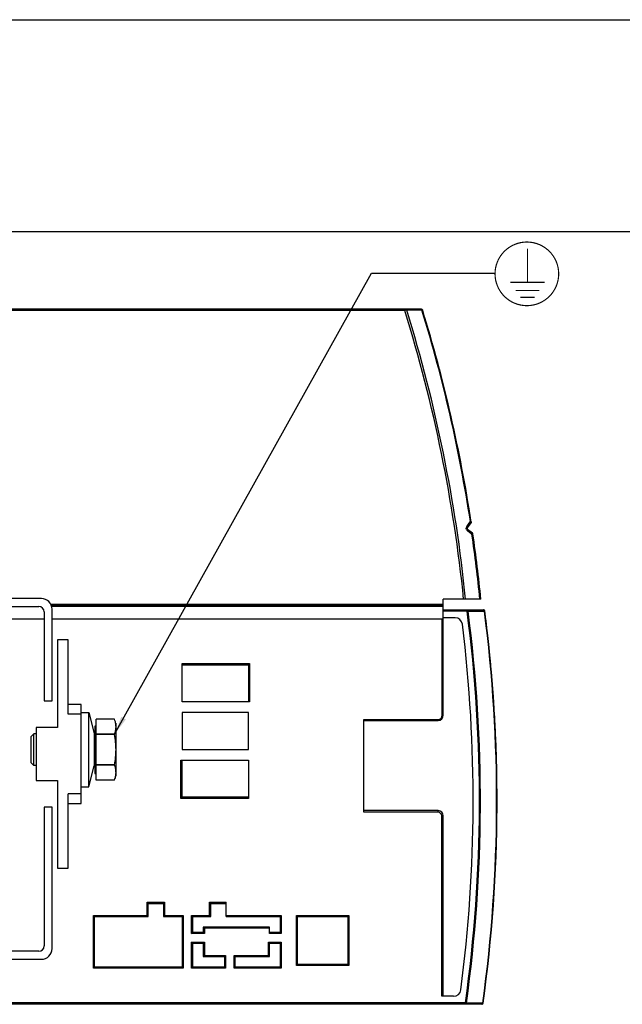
# Model space of a CAD drawing. Header units: millimetres. Extents: x 0 to 1188, y 0 to 840.
# Tile 18 of 41: x 549 to 663, y 654 to 840. Entities that reach past the tile are written whole.
import ezdxf

# ---------------------------------------------------------------- set-up
doc = ezdxf.new("R2010")
doc.units = ezdxf.units.MM
doc.header["$LTSCALE"] = 65.34
doc.layers.get('0').update_dxf_attribs({"linetype": 'CONTINUOUS'})
for name, color, linetype in [('DATUM_AXIS', 7, 'CONTINUOUS'), ('DRAFTS', 7, 'CONTINUOUS'), ('ROUNDS', 7, 'CONTINUOUS')]:
    doc.layers.add(name, color=color, linetype=linetype)
doc.styles.get("Standard").update_dxf_attribs({"font": 'txt', "width": 0.8})
doc.dimstyles.get("Standard").update_dxf_attribs({"dimtxt": 7, "dimasz": 3.5, "dimexe": 0.18, "dimexo": 0.0625, "dimgap": 0.09, "dimtad": 1, "dimdec": 1, "dimdsep": 46, "dimtxsty": 'STANDARD', "dimblk": '_FILLED', "dimblk1": '_FILLED', "dimblk2": '_FILLED', "dimcen": 0.09, "dimclrt": 7, "dimadec": 0, "dimazin": 0, "dimtol": 1, "dimtp": 0.1, "dimtm": 0.1, "dimtfac": 1, "dimtdec": 1, "dimtofl": 0, "dimtmove": 0, "dimatfit": 3, "dimldrblk": '_FILLED', "dimfxl": 1, "dimtolj": 1, "dimarcsym": 0})

# ---------------------------------------------------------------- blocks, each defined once
blk = doc.blocks.new('_FILLED')
at = {"color": 0, "linetype": 'BYBLOCK'}
blk.add_solid([(0, 0), (-1, 0.143), (-1, -0.143)], dxfattribs=at)
blk = doc.blocks.new('SYMBOL_2_BL4', base_point=(644.76, 792.08))
at = {"color": 7, "linetype": 'CONTINUOUS', "const_width": 0.222}
blk.add_lwpolyline([(638.76, 792.08, 1), (650.76, 792.08, 1)], format="xyb", close=True, dxfattribs=at)
for points in [[(644.87, 790.47), (644.87, 796.8)], [(641.65, 790.47), (648.1, 790.47)], [(642.66, 788.93), (647.09, 788.93)], [(643.5, 787.64), (646.25, 787.64)]]:
    blk.add_lwpolyline(points, dxfattribs=at)

msp = doc.modelspace()

# ---------------------------------------------------------------- linework, layer by layer
at = {"color": 7, "linetype": 'CONTINUOUS'}
for p, q in [((0, 840), (1188, 840)), ((1146, 800), (42, 800)), ((553.257, 730.861), (530.257, 730.861)), ((530.757, 729.361), (552.757, 729.361)), ((553.757, 728.361), (553.757, 711.551)), ((555.257, 711.551), (555.257, 728.861)), ((633.489, 728.741), (636.578, 728.741)), ((529.757, 727.041), (553.757, 727.041)), ((555.257, 727.041), (629.007, 727.041)), ((631.218, 727.241), (629.007, 727.241)), ((558.257, 723.051), (556.257, 723.051)), ((556.257, 723.051), (556.257, 706.551)), ((637.465, 723.178), (637.428, 723.518)), ((637.97, 718.181), (637.945, 718.45)), ((638.379, 713.237), (638.371, 713.348)), ((553.757, 711.551), (555.257, 711.551)), ((592.257, 709.391), (579.757, 709.391)), ((579.757, 709.391), (579.757, 702.391)), ((592.257, 702.391), (592.257, 709.391)), ((638.701, 708.284), (638.689, 708.489)), ((556.257, 706.551), (552.257, 706.551)), ((552.257, 706.551), (552.257, 696.551)), ((638.933, 703.357), (638.916, 703.784)), ((579.757, 702.391), (592.257, 702.391)), ((639.072, 698.737), (639.064, 699.071)), ((552.257, 696.551), (556.257, 696.551)), ((556.257, 696.551), (556.257, 680.051)), ((555.257, 691.551), (553.757, 691.551)), ((553.757, 691.551), (553.757, 665.361)), ((555.257, 664.861), (555.257, 691.551)), ((556.257, 680.051), (558.257, 680.051)), ((530.257, 662.861), (553.257, 662.861)), ((552.757, 664.361), (530.757, 664.361)), ((634.257, 654.371), (633.176, 654.371))]:
    msp.add_line(p, q, dxfattribs=at)
for centre, radius, start, end in [((553.257, 728.861), 2, 0, 90), ((552.757, 728.361), 1, 0, 90), ((360.046, 692.671), 279.092, 6.34553, 7.3804), ((631.218, 725.841), 1.4, 6.9755, 90), ((360.451, 692.711), 274.186, 352.5351, 6.97584), ((359.989, 692.665), 279.149, 5.29998, 6.27545), ((360.028, 692.669), 279.11, 4.24903, 5.24447), ((360.154, 692.678), 278.984, 3.24887, 4.22623), ((360.361, 692.689), 278.776, 2.28073, 3.20677), ((360.65, 692.701), 278.487, 1.31072, 2.19302), ((552.757, 665.361), 1, 270, 360), ((553.257, 664.861), 2, 270, 360), ((630.925, 657.271), 1.4, 270, 352.53547)]:
    msp.add_arc(centre, radius, start, end, dxfattribs=at)
at = {"layer": 'DATUM_AXIS', "color": 7, "linetype": 'CONTINUOUS'}
for p, q in [((560.757, 709.361), (562.207, 709.361)), ((562.207, 695.361), (562.207, 709.361)), ((562.207, 709.361), (563.196, 705.403)), ((567.034, 708.11), (563.557, 708.11)), ((563.557, 696.611), (563.557, 708.11)), ((567.034, 708.11), (567.034, 708.111)), ((567.307, 697.361), (567.307, 707.361)), ((563.307, 706.811), (563.557, 706.955)), ((563.307, 706.811), (563.307, 697.911)), ((551.807, 705.361), (551.307, 704.861)), ((551.307, 699.861), (551.307, 704.861)), ((552.257, 705.361), (551.807, 705.361)), ((551.807, 699.361), (551.807, 705.361)), ((563.196, 705.403), (563.196, 699.318)), ((567.034, 705.271), (563.557, 705.271)), ((567.034, 705.2), (563.557, 705.2)), ((567.034, 705.2), (567.034, 705.271)), ((551.807, 699.361), (551.307, 699.861)), ((552.257, 699.361), (551.807, 699.361)), ((562.207, 695.361), (563.196, 699.318)), ((567.034, 699.521), (563.557, 699.521)), ((567.034, 699.45), (563.557, 699.45)), ((567.034, 699.45), (567.034, 699.521)), ((563.307, 697.911), (563.557, 697.766)), ((567.034, 696.611), (563.557, 696.611)), ((567.034, 696.611), (567.034, 696.611)), ((560.757, 695.361), (562.207, 695.361)), ((634.522, 654.371), (634.257, 654.361))]:
    msp.add_line(p, q, dxfattribs=at)
for centre, start, end in [((563.057, 705.611), 303.8857, 360), ((563.057, 699.111), 0, 56.1143)]:
    msp.add_arc(centre, 0.25, start, end, dxfattribs=at)
for points in [[(567.183, 707.63), (567.141, 707.792), (567.091, 707.953), (567.034, 708.11)], [(567.307, 702.361), (567.307, 703.311), (567.202, 704.264), (567.034, 705.2)], [(567.034, 699.521), (567.202, 700.457), (567.307, 701.41), (567.307, 702.361)], [(567.034, 696.611), (567.091, 696.769), (567.141, 696.929), (567.183, 697.092)]]:
    msp.add_open_spline(points, degree=3, dxfattribs=at)
for points, knots in [([(567.307, 706.691), (567.307, 706.927), (567.273, 707.244), (567.203, 707.552), (567.183, 707.63)], [0, 0, 0, 0, 0.7471147, 1, 1, 1, 1]), ([(567.034, 705.271), (567.076, 705.387), (567.226, 705.846), (567.307, 706.331), (567.307, 706.691)], [0, 0, 0, 0, 0.2555625, 1, 1, 1, 1]), ([(567.307, 698.03), (567.307, 698.15), (567.282, 698.633), (567.157, 699.107), (567.034, 699.45)], [0, 0, 0, 0, 0.2464213, 1, 1, 1, 1]), ([(567.183, 697.092), (567.203, 697.169), (567.273, 697.477), (567.307, 697.794), (567.307, 698.03)], [0, 0, 0, 0, 0.252881, 1, 1, 1, 1])]:
    msp.add_open_spline(points, degree=3, knots=knots, dxfattribs=at)
at = {"layer": 'DRAFTS', "color": 7, "linetype": 'CONTINUOUS'}
for p, q in [((558.257, 709.051), (558.257, 723.051)), ((560.757, 710.892), (558.257, 710.892)), ((560.757, 692.209), (560.757, 710.892)), ((560.757, 709.051), (558.257, 709.051)), ((560.757, 694.051), (558.257, 694.051)), ((558.257, 680.051), (558.257, 694.051)), ((558.257, 692.209), (560.757, 692.209))]:
    msp.add_line(p, q, dxfattribs=at)
at = {"layer": 'ROUNDS', "color": 7, "linetype": 'CONTINUOUS'}
for p, q in [((624.876, 785.401), (438.257, 785.401)), ((634.224, 745.119), (633.52, 744.183)), ((634.508, 743.211), (633.562, 743.901)), ((636.097, 730.741), (629.007, 730.741)), ((629.007, 708.871), (629.007, 730.741)), ((629.007, 729.541), (555.138, 729.541)), ((629.007, 728.741), (636.578, 728.741)), ((579.757, 711.391), (579.757, 718.591)), ((592.257, 718.391), (592.457, 718.591)), ((579.757, 718.391), (592.257, 718.391)), ((592.257, 718.391), (592.257, 711.391)), ((592.457, 711.391), (579.757, 711.391)), ((614.007, 690.571), (614.007, 708.071)), ((614.007, 707.871), (628.007, 707.871)), ((579.557, 700.391), (592.257, 700.391)), ((579.757, 693.391), (579.757, 700.391)), ((592.257, 700.391), (592.257, 693.191)), ((579.757, 693.391), (579.557, 693.191)), ((592.257, 693.391), (579.757, 693.391)), ((628.007, 690.871), (614.007, 690.871)), ((629.007, 655.871), (629.007, 689.871)), ((573.157, 673.591), (573.357, 673.391)), ((573.357, 673.391), (576.257, 673.391)), ((573.357, 670.891), (573.357, 673.391)), ((576.457, 673.591), (576.257, 673.391)), ((576.257, 673.391), (576.257, 670.891)), ((584.957, 673.591), (585.157, 673.391)), ((585.157, 673.391), (588.057, 673.391)), ((585.157, 670.891), (585.157, 673.391)), ((588.057, 670.891), (588.057, 673.591)), ((563.057, 671.091), (563.257, 670.891)), ((563.257, 670.891), (573.357, 670.891)), ((563.257, 661.391), (563.257, 670.891)), ((573.157, 671.091), (573.357, 670.891)), ((576.457, 671.091), (576.257, 670.891)), ((576.257, 670.891), (579.757, 670.891)), ((579.757, 670.891), (579.957, 671.091)), ((579.757, 670.891), (579.757, 661.391)), ((581.557, 671.091), (581.757, 670.891)), ((581.757, 670.891), (585.157, 670.891)), ((581.757, 667.891), (581.757, 670.891)), ((584.957, 671.091), (585.157, 670.891)), ((588.057, 670.891), (598.257, 670.891)), ((598.257, 670.891), (598.457, 671.091)), ((598.257, 670.891), (598.257, 667.891)), ((601.507, 670.891), (601.307, 671.091)), ((601.507, 670.891), (611.007, 670.891)), ((601.507, 661.891), (601.507, 670.891)), ((611.007, 670.891), (611.207, 671.091)), ((611.007, 670.891), (611.007, 661.891)), ((596.257, 668.891), (583.757, 668.891)), ((583.757, 668.891), (583.757, 667.891)), ((583.757, 668.891), (583.957, 668.691)), ((596.257, 667.691), (596.257, 668.891)), ((581.557, 667.691), (581.757, 667.891)), ((583.757, 667.891), (581.757, 667.891)), ((583.957, 667.691), (583.757, 667.891)), ((598.257, 667.891), (596.257, 667.891)), ((598.257, 667.891), (598.457, 667.691)), ((581.757, 665.891), (581.557, 666.091)), ((581.757, 665.891), (583.757, 665.891)), ((581.757, 661.391), (581.757, 665.891)), ((583.757, 665.891), (583.957, 666.091)), ((583.757, 665.891), (583.757, 663.391)), ((596.257, 665.891), (596.057, 666.091)), ((596.257, 665.891), (598.257, 665.891)), ((596.257, 663.391), (596.257, 665.891)), ((598.257, 665.891), (598.457, 666.091)), ((598.257, 665.891), (598.257, 661.391)), ((583.757, 663.391), (583.957, 663.591)), ((583.757, 663.391), (587.757, 663.391)), ((587.757, 663.391), (587.957, 663.591)), ((587.757, 663.391), (587.757, 661.391)), ((589.757, 663.391), (589.557, 663.591)), ((589.757, 663.391), (596.257, 663.391)), ((589.757, 661.391), (589.757, 663.391)), ((596.257, 663.391), (596.057, 663.591)), ((563.257, 661.391), (563.057, 661.191)), ((579.757, 661.391), (563.257, 661.391)), ((579.757, 661.391), (579.957, 661.191)), ((581.757, 661.391), (581.557, 661.191)), ((587.757, 661.391), (581.757, 661.391)), ((587.757, 661.391), (587.957, 661.191)), ((589.757, 661.391), (589.557, 661.191)), ((598.257, 661.391), (589.757, 661.391)), ((598.257, 661.391), (598.457, 661.191)), ((601.507, 661.891), (601.307, 661.691)), ((611.007, 661.891), (601.507, 661.891)), ((611.007, 661.891), (611.207, 661.691)), ((630.925, 655.871), (628.707, 655.871)), ((636.269, 654.371), (438.257, 654.371))]:
    msp.add_line(p, q, dxfattribs=at)
at = {"layer": 'ROUNDS', "color": 9, "linetype": 'CONTINUOUS'}
for p, q in [((621.746, 785.151), (621.746, 785.401)), ((621.746, 785.151), (438.257, 785.151)), ((622.11, 785.205), (621.746, 785.151)), ((624.979, 785.204), (622.11, 785.205)), ((625.115, 785.224), (624.979, 785.204)), ((633.48, 744.538), (633.899, 745.095)), ((633.899, 745.095), (634.108, 745.374)), ((634.267, 743.083), (633.627, 743.55)), ((634.395, 742.989), (634.267, 743.083)), ((629.007, 729.741), (555.053, 729.741)), ((629.007, 729.341), (555.199, 729.341)), ((633.491, 728.491), (629.007, 728.491)), ((633.489, 728.491), (633.489, 728.741)), ((633.664, 728.514), (633.489, 728.491)), ((633.664, 728.514), (636.754, 728.513)), ((636.826, 728.523), (636.754, 728.513)), ((628.807, 708.871), (628.807, 727.041)), ((579.757, 718.591), (592.457, 718.591)), ((592.457, 718.591), (592.457, 711.391)), ((614.007, 708.071), (628.007, 708.071)), ((628.007, 707.871), (628.007, 708.071)), ((628.807, 708.871), (629.007, 708.871)), ((579.557, 693.191), (579.557, 700.391)), ((592.257, 693.191), (579.557, 693.191)), ((628.007, 690.571), (628.007, 690.871)), ((628.007, 690.571), (614.007, 690.571)), ((629.007, 689.871), (628.707, 689.871)), ((628.707, 655.871), (628.707, 689.871)), ((573.157, 673.591), (576.457, 673.591)), ((573.157, 671.091), (573.157, 673.591)), ((576.457, 673.591), (576.457, 671.091)), ((584.957, 673.591), (588.057, 673.591)), ((584.957, 671.091), (584.957, 673.591)), ((563.057, 671.091), (573.157, 671.091)), ((563.057, 661.191), (563.057, 671.091)), ((576.457, 671.091), (579.957, 671.091)), ((579.957, 671.091), (579.957, 661.191)), ((581.557, 671.091), (584.957, 671.091)), ((581.557, 667.691), (581.557, 671.091)), ((588.057, 671.091), (598.457, 671.091)), ((598.457, 671.091), (598.457, 667.691)), ((601.307, 671.091), (611.207, 671.091)), ((601.307, 661.691), (601.307, 671.091)), ((611.207, 671.091), (611.207, 661.691)), ((596.257, 668.691), (583.957, 668.691)), ((583.957, 668.691), (583.957, 667.691)), ((583.957, 667.691), (581.557, 667.691)), ((598.457, 667.691), (596.257, 667.691)), ((581.557, 666.091), (583.957, 666.091)), ((581.557, 661.191), (581.557, 666.091)), ((583.957, 666.091), (583.957, 663.591)), ((596.057, 666.091), (598.457, 666.091)), ((596.057, 663.591), (596.057, 666.091)), ((598.457, 666.091), (598.457, 661.191)), ((583.957, 663.591), (587.957, 663.591)), ((587.957, 663.591), (587.957, 661.191)), ((589.557, 663.591), (596.057, 663.591)), ((589.557, 661.191), (589.557, 663.591)), ((579.957, 661.191), (563.057, 661.191)), ((587.957, 661.191), (581.557, 661.191)), ((598.457, 661.191), (589.557, 661.191)), ((611.207, 661.691), (601.307, 661.691)), ((633.176, 654.621), (438.257, 654.621)), ((633.351, 654.596), (633.176, 654.621)), ((633.176, 654.371), (633.176, 654.621)), ((636.185, 654.596), (633.351, 654.596)), ((636.444, 654.596), (636.185, 654.596)), ((636.444, 654.596), (636.517, 654.586))]:
    msp.add_line(p, q, dxfattribs=at)
at = {"layer": 'ROUNDS', "color": 7, "linetype": 'CONTINUOUS'}
for centre, radius, start, end in [((624.876, 785.151), 0.25, 17.0919, 90), ((357.482, 702.931), 280, 8.69703, 17.0919), ((634.064, 745.239), 0.2, 323.04, 8.69703), ((633.68, 744.063), 0.2, 143.04, 233.9007), ((634.39, 743.049), 0.2, 8.24367, 53.9007), ((357.482, 702.931), 280, 5.7001, 8.24367), ((360.545, 692.71), 278.592, 352.13481, 7.38579), ((636.578, 728.491), 0.25, 7.38299, 90), ((628.007, 708.871), 1, 270, 360), ((628.007, 689.871), 1, 0, 90), ((636.269, 654.621), 0.25, 270, 352.13747)]:
    msp.add_arc(centre, radius, start, end, dxfattribs=at)
at = {"layer": 'ROUNDS', "color": 9, "linetype": 'CONTINUOUS'}
for centre, radius, start, end in [((357.482, 702.931), 276.759, 5.76707, 17.28238), ((357.482, 702.931), 277.123, 5.75947, 17.27067), ((624.657, 785.154), 0.326, 8.85766, 15.3267), ((357.482, 702.931), 279.864, 8.72291, 17.09619), ((634.041, 744.117), 0.701, 143.08158, 169.64618), ((634.041, 744.116), 0.701, 202.00861, 233.86246), ((357.482, 702.931), 279.796, 5.70427, 8.23142), ((360.323, 692.72), 275.5, 352.05109, 7.46038), ((360.45, 692.71), 275.55, 352.04931, 7.46573), ((360.451, 692.711), 278.613, 352.1373, 7.38312), ((628.007, 708.871), 0.8, 270, 360), ((628.007, 689.871), 0.7, 0, 90)]:
    msp.add_arc(centre, radius, start, end, dxfattribs=at)
for points, knots in [([(622.11, 785.205), (622.102, 785.255), (622.069, 785.348), (621.978, 785.401), (621.936, 785.401)], [0, 0, 0, 0, 0.5535905, 1, 1, 1, 1]), ([(624.971, 785.24), (624.966, 785.26), (624.941, 785.327), (624.882, 785.387), (624.832, 785.398)], [0, 0, 0, 0, 0.2869272, 1, 1, 1, 1]), ([(633.48, 744.538), (633.519, 744.479), (633.575, 744.363), (633.553, 744.226), (633.52, 744.183)], [0, 0, 0, 0, 0.563503, 1, 1, 1, 1]), ([(634.21, 745.257), (634.204, 745.267), (634.176, 745.31), (634.139, 745.348), (634.108, 745.374)], [0, 0, 0, 0, 0.2227113, 1, 1, 1, 1]), ([(634.108, 745.374), (634.146, 745.363), (634.198, 745.345), (634.256, 745.306), (634.26, 745.286)], [0, 0, 0, 0, 0.6511768, 1, 1, 1, 1]), ([(634.236, 745.167), (634.236, 745.174), (634.234, 745.206), (634.222, 745.236), (634.21, 745.257)], [0, 0, 0, 0, 0.2266595, 1, 1, 1, 1]), ([(634.224, 745.119), (634.226, 745.121), (634.234, 745.136), (634.235, 745.153), (634.236, 745.167)], [0, 0, 0, 0, 0.1820335, 1, 1, 1, 1]), ([(633.627, 743.55), (633.647, 743.617), (633.667, 743.745), (633.606, 743.869), (633.562, 743.901)], [0, 0, 0, 0, 0.5635028, 1, 1, 1, 1]), ([(634.395, 742.989), (634.437, 743.03), (634.49, 743.082), (634.531, 743.189), (634.511, 743.208)], [0, 0, 0, 0, 0.6779035, 1, 1, 1, 1]), ([(634.566, 743.066), (634.557, 743.061), (634.501, 743.033), (634.443, 743.008), (634.395, 742.989)], [0, 0, 0, 0, 0.1655113, 1, 1, 1, 1]), ([(634.588, 743.078), (634.588, 743.08), (634.576, 743.069), (634.572, 743.069), (634.566, 743.066)], [0, 0, 0, 0, 0.2493604, 1, 1, 1, 1]), ([(633.489, 728.741), (633.534, 728.741), (633.633, 728.675), (633.661, 728.571), (633.664, 728.514)], [0, 0, 0, 0, 0.441326, 1, 1, 1, 1]), ([(636.712, 728.653), (636.704, 728.666), (636.673, 728.71), (636.618, 728.741), (636.578, 728.741)], [0, 0, 0, 0, 0.2811871, 1, 1, 1, 1]), ([(633.351, 654.596), (633.348, 654.539), (633.32, 654.435), (633.221, 654.371), (633.176, 654.371)], [0, 0, 0, 0, 0.5586434, 1, 1, 1, 1]), ([(636.269, 654.371), (636.314, 654.371), (636.413, 654.435), (636.441, 654.54), (636.444, 654.596)], [0, 0, 0, 0, 0.4413613, 1, 1, 1, 1])]:
    msp.add_open_spline(points, degree=3, knots=knots, dxfattribs=at)
for points in [[(624.832, 785.398), (624.823, 785.4), (624.814, 785.401), (624.805, 785.401)], [(634.26, 745.286), (634.266, 745.246), (634.256, 745.201), (634.236, 745.167)], [(633.391, 743.853), (633.342, 743.974), (633.328, 744.114), (633.351, 744.243)], [(636.754, 728.513), (636.751, 728.562), (636.737, 728.611), (636.712, 728.653)]]:
    msp.add_open_spline(points, degree=3, dxfattribs=at)

# ---------------------------------------------------------------- block references
at = {"color": 7, "linetype": 'CONTINUOUS'}
msp.add_blockref('SYMBOL_2_BL4', (644.755, 792.083), dxfattribs=at)

# ---------------------------------------------------------------- leaders
msp.add_leader([(567.034, 705.271), (615.479, 792.19), (638.757, 792.209)], dimstyle='STANDARD', override={"dimtad": 0}, dxfattribs=at)

doc.saveas('drawing.dxf')
